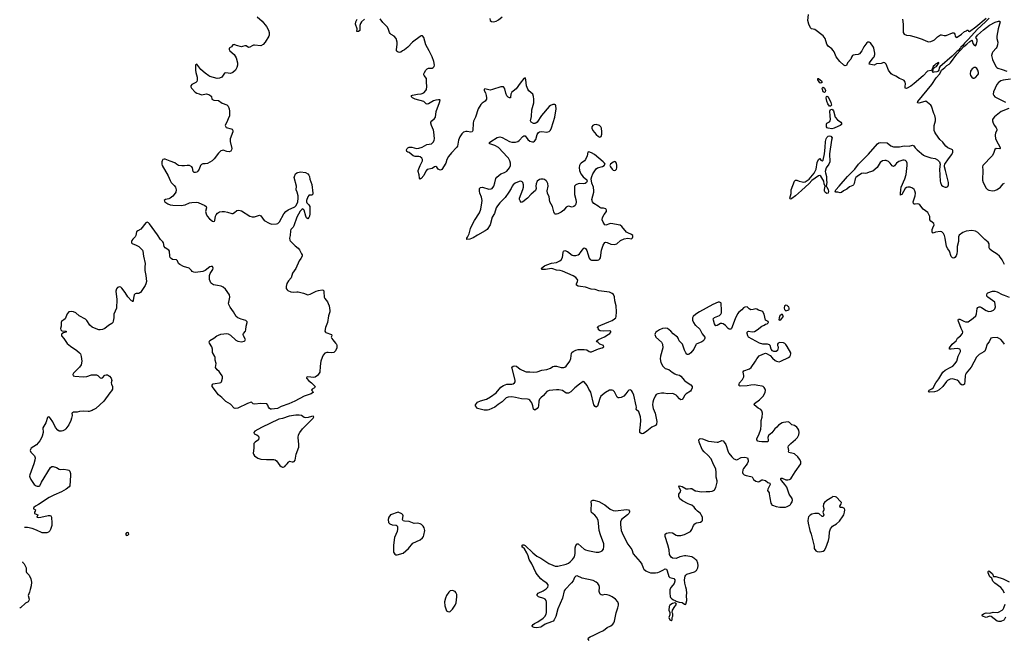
# Model space of a CAD drawing. Header units: inches. Extents: x 1682510 to 1839368, y 640758 to 791543.
# Tile 87 of 186: x 1688798 to 1705108, y 767767 to 778024. Entities that reach past the tile are written whole.
import ezdxf

# ---------------------------------------------------------------- set-up
doc = ezdxf.new("R2010")
doc.units = ezdxf.units.IN
doc.header["$MEASUREMENT"] = 0
for name, color, linetype in [('B6786', 7, 'Continuous'), ('B6787', 7, 'Continuous'), ('B6796', 7, 'Continuous'), ('B6797', 7, 'Continuous'), ('B7706', 7, 'Continuous'), ('B7707', 7, 'Continuous')]:
    doc.layers.add(name, color=color, linetype=linetype)

msp = doc.modelspace()

# ---------------------------------------------------------------- linework, layer by layer
at = {"layer": 'B6786', "color": 6, "elevation": 900}
for points in [[(1689108, 770000), (1689062, 769970), (1689034, 769950), (1689028, 769932), (1689022, 769930), (1689062, 769910), (1689057, 769890), (1689045, 769870), (1689042, 769850), (1689098, 769830), (1689084, 769790), (1689087, 769787), (1689110, 769782), (1689147, 769787), (1689270, 769815), (1689296, 769816), (1689315, 769810), (1689323, 769790), (1689332, 769690), (1689330, 769652), (1689310, 769583), (1689298, 769562), (1689277, 769543), (1689248, 769532), (1689170, 769530), (1689076, 769576), (1689003, 769603), (1688930, 769619), (1688878, 769617)], [(1688844, 769047), (1688846, 769046), (1688870, 769019), (1688905, 768950), (1688904, 768890), (1688911, 768871), (1688957, 768830), (1688985, 768770), (1688993, 768713), (1688989, 768651), (1688969, 768590), (1688963, 768550), (1688941, 768490), (1688953, 768430), (1688950, 768408), (1688936, 768390), (1688896, 768364), (1688811, 768289), (1688798, 768286)]]:
    msp.add_lwpolyline(points, dxfattribs=at)
at = {"layer": 'B6787', "color": 6, "elevation": 900}
for points in [[(1690000, 772935), (1689961, 772970), (1689910, 773044), (1689890, 773066), (1689781, 773121), (1689730, 773174), (1689690, 773190), (1689650, 773193), (1689610, 773187), (1689584, 773156), (1689550, 773070), (1689493, 773030), (1689485, 773015), (1689487, 772953), (1689474, 772910), (1689482, 772890), (1689495, 772875), (1689566, 772870), (1689568, 772850), (1689521, 772839), (1689495, 772825), (1689489, 772810), (1689493, 772790), (1689530, 772748), (1689585, 772665), (1689640, 772620), (1689744, 772550), (1689790, 772510), (1689803, 772490), (1689817, 772450), (1689825, 772370), (1689817, 772310), (1689790, 772270), (1689726, 772214), (1689688, 772172), (1689678, 772150), (1689684, 772130), (1689710, 772123), (1689850, 772114), (1689910, 772119), (1689990, 772143), (1690000, 772144)], [(1690000, 771556), (1689950, 771538), (1689930, 771536), (1689858, 771542), (1689790, 771539), (1689750, 771528), (1689690, 771526), (1689670, 771518), (1689664, 771510), (1689665, 771470), (1689658, 771430), (1689644, 771390), (1689610, 771316), (1689565, 771250), (1689547, 771233), (1689510, 771216), (1689490, 771211), (1689453, 771213), (1689430, 771227), (1689390, 771271), (1689348, 771368), (1689310, 771424), (1689290, 771446), (1689270, 771451), (1689260, 771440), (1689233, 771350), (1689182, 771270), (1689185, 771190), (1689171, 771130), (1689153, 771090), (1689130, 771053), (1689075, 770985), (1688990, 770932), (1688975, 770910), (1688973, 770890), (1688983, 770863), (1689042, 770802), (1689051, 770790), (1689056, 770770), (1689051, 770730), (1689033, 770670), (1688964, 770490), (1688961, 770470), (1688964, 770450), (1688982, 770410), (1689039, 770330), (1689070, 770310), (1689090, 770302), (1689118, 770302), (1689131, 770309), (1689139, 770321), (1689161, 770370), (1689307, 770613), (1689330, 770627), (1689353, 770627), (1689406, 770610), (1689450, 770582), (1689470, 770577), (1689530, 770581), (1689590, 770573), (1689610, 770566), (1689628, 770550), (1689639, 770510), (1689640, 770480), (1689627, 770310), (1689617, 770290), (1689566, 770250), (1689490, 770207), (1689366, 770154), (1689285, 770115), (1689108, 770000)]]:
    msp.add_lwpolyline(points, dxfattribs=at)
at = {"layer": 'B6796', "color": 6}
for points, elevation in [([(1695070, 769873), (1694941, 769830), (1694915, 769790), (1694904, 769750), (1694910, 769702), (1694930, 769676), (1694970, 769662), (1695035, 769655), (1695050, 769646), (1695059, 769630), (1695059, 769590), (1695050, 769550), (1695004, 769450), (1694988, 769328), (1694991, 769210), (1695010, 769179), (1695030, 769168), (1695050, 769165), (1695150, 769193), (1695237, 769270), (1695310, 769361), (1695430, 769416), (1695470, 769445), (1695488, 769470), (1695494, 769490), (1695508, 769570), (1695500, 769610), (1695482, 769642), (1695452, 769670), (1695430, 769681), (1695390, 769688), (1695330, 769682), (1695250, 769715), (1695170, 769721), (1695150, 769729), (1695139, 769750), (1695149, 769810), (1695145, 769825), (1695126, 769846)], 900), ([(1690590, 769534), (1690565, 769530), (1690552, 769510), (1690562, 769490), (1690570, 769487), (1690590, 769492), (1690608, 769510), (1690598, 769530)], 900), ([(1695970, 768576), (1695930, 768569), (1695908, 768550), (1695870, 768492), (1695850, 768450), (1695837, 768390), (1695842, 768322), (1695870, 768239), (1695890, 768226), (1695910, 768224), (1695930, 768228), (1695970, 768267), (1696011, 768330), (1696027, 768373), (1696040, 768470), (1696039, 768510), (1696024, 768544), (1696010, 768558)], 900), ([(1699649, 768369), (1699610, 768358), (1699568, 768330), (1699558, 768310), (1699551, 768251), (1699566, 768210), (1699566, 768170), (1699552, 768130), (1699565, 768090), (1699590, 768078), (1699608, 768090), (1699608, 768130), (1699615, 768150), (1699615, 768190), (1699608, 768210), (1699613, 768250), (1699649, 768311), (1699669, 768330), (1699678, 768350), (1699668, 768368)], 800)]:
    msp.add_lwpolyline(points, close=True, dxfattribs=dict(at, elevation=elevation))
at = {"layer": 'B6796', "color": 6, "elevation": 800}
for points in [[(1698234, 767750), (1698217, 767770), (1698220, 767790), (1698250, 767810), (1698310, 767833), (1698398, 767882), (1698470, 767915), (1698530, 767960), (1698589, 767991), (1698623, 768017), (1698641, 768039), (1698652, 768068), (1698677, 768203), (1698708, 768290), (1698717, 768330), (1698716, 768356), (1698705, 768390), (1698668, 768430), (1698613, 768470), (1698570, 768491), (1698530, 768503), (1698490, 768506), (1698450, 768500), (1698430, 768502), (1698413, 768513), (1698406, 768526), (1698398, 768558), (1698400, 768630), (1698396, 768656), (1698375, 768690), (1698350, 768712), (1698298, 768738), (1698118, 768778), (1698030, 768817), (1698010, 768814), (1697990, 768791), (1697964, 768736), (1697940, 768700), (1697833, 768590), (1697820, 768570), (1697788, 768450), (1697710, 768270), (1697678, 768142), (1697653, 768087), (1697636, 768070), (1697610, 768055), (1697501, 768019), (1697450, 767979), (1697430, 767969), (1697357, 767957), (1697322, 767962), (1697294, 767974), (1697289, 767990), (1697301, 768010), (1697327, 768030), (1697383, 768057), (1697470, 768118), (1697497, 768143), (1697519, 768181), (1697526, 768210), (1697526, 768310), (1697524, 768384), (1697518, 768410), (1697502, 768430), (1697482, 768442), (1697393, 768470), (1697369, 768490), (1697369, 768510), (1697387, 768530), (1697470, 768567), (1697518, 768602), (1697545, 768630), (1697554, 768650), (1697553, 768670), (1697530, 768699), (1697470, 768735), (1697430, 768766), (1697370, 768838), (1697350, 768871), (1697279, 769019), (1697236, 769090), (1697222, 769150), (1697199, 769199), (1697162, 769262), (1697128, 769290), (1697117, 769310), (1697130, 769330), (1697150, 769333), (1697170, 769322), (1697297, 769197), (1697363, 769143), (1697430, 769109), (1697564, 769024), (1697630, 768993), (1697670, 768979), (1697710, 768977), (1697850, 769010), (1697890, 769028), (1697918, 769050), (1697957, 769090), (1697987, 769130), (1698000, 769190), (1697997, 769283), (1698010, 769319), (1698030, 769345), (1698050, 769348), (1698150, 769259), (1698170, 769248), (1698210, 769237), (1698350, 769211), (1698390, 769210), (1698422, 769218), (1698449, 769230), (1698470, 769259), (1698477, 769303), (1698472, 769350), (1698419, 769499), (1698398, 769570), (1698387, 769690), (1698378, 769738), (1698351, 769791), (1698323, 769823), (1698270, 769868), (1698263, 769890), (1698262, 769930), (1698272, 769990), (1698271, 770000)], [(1698480, 770000), (1698490, 769994), (1698581, 769921), (1698630, 769901), (1698670, 769896), (1698850, 769915), (1698881, 769910), (1698902, 769890), (1698902, 769870), (1698888, 769850), (1698866, 769830), (1698765, 769750), (1698748, 769710), (1698748, 769670), (1698764, 769570), (1698792, 769490), (1698870, 769344), (1698936, 769256), (1698962, 769182), (1699077, 769050), (1699102, 769010), (1699126, 768950), (1699139, 768930), (1699170, 768899), (1699190, 768887), (1699250, 768869), (1699330, 768865), (1699370, 768873), (1699397, 768883), (1699451, 768909), (1699490, 768934), (1699510, 768927), (1699523, 768903), (1699549, 768809), (1699570, 768792), (1699634, 768774), (1699651, 768750), (1699653, 768730), (1699639, 768690), (1699587, 768630), (1699570, 768590), (1699568, 768530), (1699575, 768475), (1699580, 768460), (1699599, 768439), (1699630, 768421), (1699658, 768410), (1699670, 768398), (1699720, 768380), (1699770, 768378), (1699810, 768346), (1699830, 768345), (1699835, 768350), (1699849, 768411), (1699844, 768490), (1699849, 768530), (1699842, 768590), (1699830, 768630), (1699817, 768697), (1699813, 768750), (1699821, 768810), (1699831, 768829), (1699850, 768848), (1699976, 768884), (1699990, 768890), (1700000, 768899)], [(1700000, 769918), (1699970, 769955), (1699930, 769987), (1699898, 770000)], [(1700000, 769083), (1699981, 769101), (1699930, 769130), (1699898, 769138), (1699830, 769151), (1699810, 769149), (1699731, 769130), (1699670, 769104), (1699612, 769112), (1699590, 769129), (1699563, 769170), (1699554, 769246), (1699536, 769330), (1699491, 769470), (1699488, 769492), (1699493, 769510), (1699510, 769524), (1699570, 769536), (1699612, 769530), (1699670, 769491), (1699690, 769484), (1699750, 769486), (1699810, 769501), (1699910, 769554), (1699933, 769587), (1699957, 769650), (1699983, 769677), (1700000, 769688)]]:
    msp.add_lwpolyline(points, dxfattribs=at)
at = {"layer": 'B6797', "color": 6}
for points, elevation in [([(1692731, 778070), (1692817, 777997), (1692885, 777910), (1692918, 777850), (1692933, 777810), (1692932, 777770), (1692926, 777750), (1692866, 777650), (1692829, 777611), (1692790, 777592), (1692690, 777605), (1692670, 777603), (1692647, 777593), (1692610, 777568), (1692590, 777562), (1692550, 777590), (1692530, 777591), (1692490, 777578), (1692470, 777577), (1692390, 777596), (1692350, 777612), (1692330, 777609), (1692304, 777576), (1692270, 777550), (1692268, 777530), (1692280, 777510), (1692352, 777450), (1692386, 777390), (1692408, 777310), (1692407, 777270), (1692395, 777230), (1692371, 777189), (1692330, 777149), (1692290, 777132), (1692210, 777147), (1692190, 777137), (1692145, 777075), (1692110, 777054), (1692070, 777052), (1691950, 777084), (1691930, 777093), (1691870, 777137), (1691800, 777200), (1691730, 777290), (1691710, 777271), (1691711, 777189), (1691716, 777150), (1691737, 777070), (1691738, 777022), (1691730, 776999), (1691717, 776983), (1691649, 776950), (1691635, 776930), (1691632, 776910), (1691644, 776890), (1691706, 776826), (1691730, 776808), (1691770, 776798), (1691810, 776779), (1691890, 776794), (1691940, 776780), (1691970, 776760), (1691976, 776750), (1691982, 776710), (1691990, 776701), (1692013, 776693), (1692090, 776689), (1692150, 776641), (1692232, 776612), (1692254, 776590), (1692267, 776550), (1692274, 776510), (1692275, 776430), (1692250, 776381), (1692232, 776328), (1692207, 776290), (1692203, 776270), (1692210, 776250), (1692221, 776241), (1692299, 776219), (1692316, 776210), (1692328, 776190), (1692326, 776170), (1692284, 776050), (1692285, 776010), (1692310, 775894), (1692307, 775870), (1692293, 775847), (1692270, 775839), (1692230, 775842), (1692170, 775862), (1692150, 775860), (1692129, 775851), (1692090, 775817), (1692021, 775719), (1691989, 775690), (1691910, 775645), (1691870, 775638), (1691830, 775638), (1691810, 775629), (1691794, 775610), (1691772, 775550), (1691750, 775517), (1691730, 775500), (1691710, 775493), (1691690, 775493), (1691669, 775509), (1691658, 775570), (1691650, 775586), (1691610, 775611), (1691570, 775611), (1691530, 775603), (1691483, 775603), (1691430, 775611), (1691396, 775630), (1691370, 775654), (1691290, 775680), (1691210, 775713), (1691190, 775716), (1691170, 775710), (1691156, 775690), (1691152, 775670), (1691150, 775630), (1691157, 775610), (1691258, 775438), (1691290, 775362), (1691308, 775330), (1691358, 775278), (1691378, 775250), (1691389, 775210), (1691383, 775170), (1691374, 775150), (1691337, 775103), (1691290, 775069), (1691270, 775060), (1691213, 775047), (1691193, 775030), (1691202, 775010), (1691250, 774974), (1691290, 774959), (1691333, 774953), (1691472, 774948), (1691539, 774961), (1691611, 774990), (1691650, 774998), (1691730, 775001), (1691757, 774997), (1691866, 774950), (1691888, 774930), (1691893, 774910), (1691876, 774850), (1691886, 774810), (1691904, 774770), (1691940, 774730), (1691990, 774691), (1692010, 774682), (1692024, 774690), (1692030, 774699), (1692041, 774770), (1692050, 774792), (1692077, 774823), (1692110, 774844), (1692150, 774851), (1692192, 774848), (1692239, 774839), (1692310, 774815), (1692330, 774815), (1692356, 774830), (1692394, 774866), (1692429, 774871), (1692470, 774860), (1692610, 774774), (1692650, 774759), (1692690, 774760), (1692770, 774786), (1692790, 774777), (1692850, 774702), (1692930, 774655), (1692970, 774641), (1693050, 774643), (1693073, 774650), (1693104, 774676), (1693176, 774810), (1693206, 774850), (1693244, 774876), (1693353, 774927), (1693376, 774950), (1693404, 775010), (1693412, 775070), (1693412, 775110), (1693396, 775170), (1693376, 775210), (1693383, 775270), (1693344, 775410), (1693348, 775430), (1693366, 775470), (1693388, 775490), (1693403, 775497), (1693450, 775506), (1693530, 775497), (1693572, 775472), (1693590, 775450), (1693598, 775430), (1693606, 775386), (1693635, 775295), (1693654, 775150), (1693650, 775127), (1693630, 775117), (1693610, 775120), (1693590, 775118), (1693586, 775114), (1693571, 775090), (1693550, 775030), (1693549, 775010), (1693555, 774995), (1693590, 774959), (1693605, 774930), (1693603, 774810), (1693597, 774770), (1693590, 774751), (1693570, 774727), (1693550, 774746), (1693539, 774770), (1693510, 774871), (1693490, 774891), (1693470, 774881), (1693446, 774854), (1693390, 774756), (1693340, 774610), (1693327, 774590), (1693290, 774550), (1693282, 774530), (1693280, 774450), (1693270, 774410), (1693273, 774373), (1693281, 774361), (1693361, 774281), (1693410, 774240), (1693432, 774212), (1693467, 774150), (1693475, 774130), (1693475, 774110), (1693456, 774070), (1693429, 774031), (1693375, 773905), (1693316, 773830), (1693293, 773750), (1693250, 773699), (1693223, 773657), (1693211, 773610), (1693213, 773573), (1693226, 773550), (1693239, 773539), (1693290, 773519), (1693330, 773515), (1693390, 773521), (1693410, 773519), (1693499, 773499), (1693570, 773472), (1693610, 773481), (1693710, 773528), (1693750, 773541), (1693810, 773552), (1693830, 773544), (1693838, 773518), (1693841, 773430), (1693850, 773410), (1693895, 773355), (1693910, 773327), (1693923, 773290), (1693937, 773210), (1693936, 773190), (1693916, 773124), (1693898, 773010), (1693861, 772930), (1693850, 772870), (1693861, 772850), (1693870, 772844), (1693961, 772810), (1693966, 772790), (1693959, 772770), (1693968, 772748), (1693984, 772724), (1694032, 772672), (1694045, 772650), (1694053, 772630), (1694049, 772590), (1694030, 772545), (1694003, 772517), (1693970, 772507), (1693910, 772516), (1693885, 772515), (1693850, 772501), (1693827, 772473), (1693807, 772433), (1693787, 772373), (1693775, 772290), (1693770, 772190), (1693750, 772154), (1693730, 772133), (1693694, 772106), (1693670, 772099), (1693569, 772111), (1693556, 772104), (1693550, 772094), (1693549, 772090), (1693585, 772045), (1693630, 772013), (1693695, 771950), (1693683, 771930), (1693644, 771910), (1693633, 771890), (1693653, 771870), (1693657, 771850), (1693650, 771845), (1693624, 771830), (1693510, 771790), (1693353, 771707), (1693255, 771665), (1693130, 771620), (1693070, 771588), (1692970, 771576), (1692950, 771579), (1692931, 771591), (1692919, 771610), (1692910, 771642), (1692890, 771666), (1692790, 771669), (1692690, 771659), (1692665, 771665), (1692646, 771686), (1692631, 771691), (1692573, 771670), (1692410, 771591), (1692370, 771585), (1692352, 771592), (1692290, 771661), (1692210, 771702), (1692148, 771768), (1692090, 771816), (1691987, 771950), (1691986, 771974), (1691995, 771990), (1692005, 771995), (1692036, 772004), (1692110, 772010), (1692130, 772016), (1692141, 772030), (1692156, 772090), (1692157, 772110), (1692151, 772130), (1692127, 772167), (1692100, 772200), (1692068, 772228), (1692044, 772264), (1692052, 772330), (1692038, 772390), (1692035, 772435), (1692030, 772451), (1691994, 772514), (1691991, 772570), (1691983, 772610), (1691942, 772670), (1691937, 772690), (1691950, 772714), (1692013, 772750), (1692065, 772790), (1692090, 772803), (1692130, 772816), (1692230, 772828), (1692250, 772825), (1692290, 772803), (1692379, 772719), (1692410, 772700), (1692470, 772689), (1692519, 772701), (1692530, 772710), (1692538, 772730), (1692505, 772790), (1692500, 772810), (1692504, 772830), (1692538, 772870), (1692545, 772890), (1692549, 772950), (1692567, 773010), (1692564, 773024), (1692555, 773035), (1692542, 773042), (1692465, 773065), (1692411, 773090), (1692383, 773110), (1692342, 773190), (1692284, 773264), (1692261, 773310), (1692257, 773330), (1692260, 773350), (1692278, 773430), (1692276, 773470), (1692205, 773565), (1692170, 773597), (1692133, 773613), (1692074, 773626), (1692010, 773634), (1691977, 773657), (1691967, 773670), (1691944, 773724), (1691943, 773790), (1691955, 773825), (1691997, 773890), (1692003, 773910), (1691990, 773936), (1691970, 773941), (1691950, 773934), (1691868, 773872), (1691830, 773853), (1691710, 773840), (1691684, 773844), (1691657, 773857), (1691642, 773870), (1691630, 773890), (1691604, 773910), (1691510, 773938), (1691449, 773969), (1691430, 773990), (1691410, 774033), (1691393, 774050), (1691330, 774057), (1691307, 774070), (1691292, 774090), (1691284, 774110), (1691280, 774190), (1691270, 774207), (1691210, 774248), (1691191, 774270), (1691179, 774330), (1691169, 774349), (1691130, 774387), (1691082, 774462), (1690950, 774644), (1690930, 774664), (1690910, 774671), (1690890, 774662), (1690803, 774557), (1690757, 774530), (1690734, 774510), (1690724, 774450), (1690713, 774430), (1690672, 774390), (1690658, 774370), (1690651, 774350), (1690652, 774330), (1690660, 774320), (1690730, 774294), (1690770, 774268), (1690810, 774233), (1690830, 774210), (1690839, 774190), (1690847, 774110), (1690876, 773990), (1690870, 773930), (1690873, 773870), (1690888, 773790), (1690897, 773690), (1690890, 773650), (1690877, 773623), (1690799, 773510), (1690790, 773501), (1690770, 773493), (1690730, 773492), (1690713, 773487), (1690696, 773470), (1690670, 773354), (1690666, 773366), (1690650, 773371), (1690590, 773436), (1690547, 773507), (1690490, 773582), (1690474, 773594), (1690450, 773601), (1690418, 773590), (1690404, 773570), (1690391, 773530), (1690407, 773390), (1690402, 773250), (1690356, 773150), (1690358, 773090), (1690349, 773031), (1690340, 773010), (1690326, 772994), (1690270, 772963), (1690207, 772913), (1690170, 772895), (1690132, 772888), (1690110, 772890), (1690010, 772926), (1690000, 772935)], 900), ([(1694510, 778030), (1694462, 777990), (1694441, 777959), (1694433, 777930), (1694434, 777870), (1694430, 777847), (1694410, 777831), (1694384, 777830), (1694388, 777870), (1694362, 777950), (1694366, 777990), (1694387, 778030)], 800), ([(1700000, 772640), (1699963, 772570), (1699913, 772507), (1699890, 772486), (1699870, 772481), (1699863, 772483), (1699849, 772489), (1699830, 772510), (1699810, 772552), (1699779, 772650), (1699720, 772710), (1699707, 772750), (1699694, 772770), (1699623, 772823), (1699582, 772870), (1699531, 772910), (1699490, 772917), (1699447, 772910), (1699397, 772890), (1699361, 772870), (1699337, 772850), (1699324, 772830), (1699321, 772810), (1699338, 772770), (1699430, 772684), (1699447, 772650), (1699451, 772590), (1699412, 772452), (1699406, 772410), (1699419, 772350), (1699450, 772290), (1699490, 772249), (1699550, 772234), (1699607, 772190), (1699650, 772163), (1699670, 772153), (1699730, 772137), (1699750, 772124), (1699810, 772053), (1699838, 772030), (1699918, 771978), (1699935, 771950), (1699935, 771930), (1699921, 771890), (1699910, 771877), (1699837, 771830), (1699818, 771810), (1699790, 771761), (1699770, 771738), (1699750, 771733), (1699730, 771746), (1699691, 771791), (1699670, 771808), (1699630, 771829), (1699610, 771834), (1699530, 771833), (1699470, 771842), (1699430, 771841), (1699370, 771831), (1699343, 771817), (1699323, 771790), (1699297, 771730), (1699286, 771690), (1699283, 771650), (1699294, 771590), (1699326, 771510), (1699350, 771370), (1699349, 771330), (1699332, 771308), (1699270, 771279), (1699189, 771210), (1699130, 771174), (1699110, 771170), (1699090, 771173), (1699071, 771191), (1699070, 771230), (1699083, 771310), (1699088, 771392), (1699084, 771450), (1699053, 771533), (1699009, 771569), (1699013, 771610), (1699011, 771630), (1698972, 771810), (1698950, 771860), (1698930, 771885), (1698910, 771895), (1698890, 771894), (1698870, 771876), (1698839, 771830), (1698806, 771794), (1698763, 771770), (1698730, 771762), (1698710, 771764), (1698695, 771775), (1698670, 771832), (1698650, 771863), (1698630, 771883), (1698610, 771892), (1698570, 771889), (1698502, 771850), (1698427, 771793), (1698406, 771754), (1698370, 771626), (1698350, 771612), (1698330, 771620), (1698307, 771650), (1698258, 771858), (1698226, 771910), (1698198, 771970), (1698150, 772029), (1698130, 772034), (1698070, 771993), (1697994, 771930), (1697930, 771865), (1697890, 771842), (1697870, 771840), (1697850, 771844), (1697790, 771884), (1697730, 771898), (1697690, 771898), (1697570, 771887), (1697530, 771870), (1697476, 771804), (1697430, 771765), (1697410, 771741), (1697399, 771710), (1697391, 771630), (1697384, 771610), (1697370, 771586), (1697350, 771569), (1697330, 771562), (1697310, 771577), (1697299, 771630), (1697279, 771679), (1697250, 771724), (1697234, 771734), (1697210, 771741), (1697110, 771746), (1697010, 771771), (1696950, 771779), (1696890, 771776), (1696856, 771764), (1696790, 771698), (1696724, 771656), (1696670, 771608), (1696570, 771564), (1696550, 771560), (1696490, 771560), (1696382, 771590), (1696349, 771630), (1696349, 771650), (1696379, 771690), (1696430, 771716), (1696530, 771744), (1696599, 771781), (1696691, 771849), (1696770, 771940), (1696810, 771967), (1696870, 771989), (1696950, 771990), (1696970, 771995), (1696993, 772010), (1697005, 772030), (1697005, 772055), (1696948, 772270), (1696970, 772290), (1696995, 772295), (1697025, 772290), (1697090, 772239), (1697170, 772198), (1697190, 772194), (1697250, 772196), (1697310, 772190), (1697370, 772193), (1697450, 772222), (1697530, 772231), (1697590, 772253), (1697630, 772284), (1697650, 772291), (1697690, 772287), (1697770, 772265), (1697810, 772265), (1697830, 772271), (1697850, 772290), (1697910, 772370), (1697925, 772415), (1697936, 772504), (1697944, 772516), (1697967, 772533), (1698010, 772553), (1698050, 772563), (1698150, 772564), (1698190, 772558), (1698230, 772531), (1698250, 772524), (1698270, 772526), (1698385, 772575), (1698449, 772590), (1698472, 772610), (1698469, 772630), (1698409, 772650), (1698379, 772679), (1698362, 772690), (1698353, 772710), (1698387, 772730), (1698485, 772775), (1698547, 772810), (1698573, 772830), (1698590, 772850), (1698588, 772868), (1698570, 772875), (1698471, 772869), (1698415, 772875), (1698385, 772890), (1698384, 772910), (1698364, 772930), (1698388, 772950), (1698425, 772970), (1698559, 773021), (1698613, 773047), (1698650, 773070), (1698672, 773090), (1698681, 773110), (1698683, 773190), (1698676, 773290), (1698659, 773370), (1698650, 773434), (1698635, 773475), (1698614, 773494), (1698570, 773513), (1698390, 773536), (1698330, 773557), (1698263, 773563), (1698170, 773594), (1698090, 773605), (1698050, 773615), (1698023, 773630), (1698024, 773650), (1698040, 773690), (1698041, 773710), (1698032, 773730), (1698010, 773755), (1697966, 773786), (1697790, 773860), (1697750, 773872), (1697690, 773878), (1697630, 773901), (1697610, 773905), (1697508, 773888), (1697450, 773890), (1697442, 773910), (1697492, 773948), (1697530, 773966), (1697610, 773994), (1697690, 774004), (1697747, 774033), (1697769, 774051), (1697791, 774090), (1697799, 774170), (1697807, 774193), (1697830, 774202), (1697870, 774184), (1697950, 774128), (1697970, 774121), (1698010, 774118), (1698050, 774130), (1698070, 774147), (1698090, 774170), (1698130, 774233), (1698150, 774246), (1698170, 774235), (1698190, 774204), (1698212, 774150), (1698230, 774076), (1698250, 774055), (1698270, 774045), (1698290, 774042), (1698370, 774042), (1698390, 774047), (1698410, 774064), (1698418, 774082), (1698436, 774210), (1698464, 774290), (1698490, 774333), (1698510, 774341), (1698530, 774337), (1698590, 774310), (1698645, 774305), (1698670, 774307), (1698690, 774315), (1698753, 774367), (1698810, 774397), (1698870, 774407), (1698930, 774399), (1698950, 774414), (1698955, 774430), (1698953, 774450), (1698930, 774470), (1698870, 774495), (1698849, 774509), (1698770, 774602), (1698743, 774623), (1698590, 774650), (1698570, 774647), (1698510, 774620), (1698490, 774627), (1698464, 774670), (1698447, 774710), (1698451, 774749), (1698479, 774801), (1698516, 774850), (1698521, 774870), (1698510, 774892), (1698470, 774905), (1698430, 774905), (1698410, 774913), (1698379, 774939), (1698310, 774981), (1698288, 775008), (1698278, 775050), (1698310, 775170), (1698311, 775191), (1698302, 775250), (1698276, 775316), (1698265, 775390), (1698273, 775430), (1698292, 775470), (1698346, 775554), (1698370, 775571), (1698450, 775594), (1698479, 775610), (1698496, 775630), (1698486, 775650), (1698466, 775670), (1698318, 775790), (1698270, 775820), (1698224, 775836), (1698209, 775831), (1698200, 775770), (1698173, 775710), (1698152, 775688), (1698099, 775650), (1698081, 775630), (1698069, 775610), (1698064, 775576), (1698069, 775530), (1698093, 775473), (1698130, 775424), (1698192, 775372), (1698197, 775350), (1698188, 775330), (1698165, 775315), (1698130, 775308), (1698072, 775312), (1698050, 775309), (1698009, 775291), (1697990, 775270), (1697986, 775250), (1697986, 775130), (1698011, 775050), (1698015, 775010), (1698010, 774970), (1698000, 774950), (1697977, 774930), (1697950, 774921), (1697890, 774935), (1697870, 774933), (1697850, 774920), (1697809, 774870), (1697770, 774840), (1697710, 774809), (1697690, 774804), (1697667, 774807), (1697657, 774817), (1697644, 774844), (1697623, 774930), (1697579, 775010), (1697569, 775089), (1697541, 775150), (1697538, 775190), (1697551, 775270), (1697545, 775310), (1697530, 775344), (1697518, 775358), (1697490, 775379), (1697470, 775385), (1697430, 775384), (1697410, 775378), (1697372, 775350), (1697351, 775309), (1697348, 775270), (1697352, 775228), (1697344, 775196), (1697270, 775134), (1697210, 775068), (1697130, 775008), (1697110, 774999), (1697086, 775026), (1697076, 775050), (1697075, 775070), (1697131, 775211), (1697141, 775250), (1697142, 775290), (1697131, 775330), (1697120, 775340), (1697110, 775346), (1697090, 775349), (1697070, 775346), (1697003, 775317), (1696970, 775293), (1696954, 775270), (1696938, 775230), (1696901, 775170), (1696838, 775082), (1696750, 774990), (1696715, 774945), (1696693, 774907), (1696665, 774815), (1696626, 774754), (1696590, 774629), (1696539, 774550), (1696510, 774527), (1696381, 774459), (1696310, 774412), (1696252, 774392), (1696207, 774387), (1696198, 774390), (1696204, 774396), (1696204, 774410), (1696217, 774423), (1696243, 774477), (1696268, 774568), (1696291, 774630), (1696330, 774700), (1696412, 774828), (1696439, 774890), (1696456, 774990), (1696457, 775030), (1696448, 775088), (1696420, 775150), (1696413, 775187), (1696413, 775230), (1696432, 775248), (1696466, 775254), (1696570, 775221), (1696610, 775222), (1696624, 775230), (1696650, 775267), (1696670, 775324), (1696686, 775394), (1696701, 775419), (1696766, 775470), (1696830, 775492), (1696865, 775515), (1696912, 775570), (1696928, 775610), (1696928, 775650), (1696917, 775690), (1696895, 775730), (1696878, 775750), (1696730, 775908), (1696670, 775939), (1696587, 775967), (1696583, 775970), (1696583, 775990), (1696604, 776010), (1696710, 776072), (1696750, 776084), (1696790, 776075), (1696910, 776005), (1696950, 775996), (1697010, 775997), (1697050, 776010), (1697070, 776026), (1697130, 776092), (1697150, 776104), (1697170, 776101), (1697218, 776038), (1697250, 776014), (1697290, 776002), (1697310, 776004), (1697327, 776013), (1697350, 776042), (1697370, 776124), (1697390, 776155), (1697410, 776167), (1697448, 776172), (1697530, 776160), (1697567, 776173), (1697590, 776194), (1697610, 776236), (1697665, 776410), (1697684, 776550), (1697680, 776600), (1697673, 776613), (1697660, 776620), (1697630, 776621), (1697590, 776603), (1697570, 776587), (1697443, 776437), (1697370, 776328), (1697349, 776311), (1697330, 776306), (1697310, 776307), (1697269, 776329), (1697259, 776350), (1697277, 776423), (1697283, 776530), (1697314, 776650), (1697317, 776710), (1697312, 776750), (1697296, 776790), (1697230, 776849), (1697214, 776874), (1697194, 776930), (1697184, 777030), (1697170, 777063), (1697150, 777049), (1697090, 776976), (1697023, 776877), (1696970, 776843), (1696950, 776826), (1696934, 776790), (1696930, 776744), (1696927, 776733), (1696919, 776730), (1696910, 776728), (1696890, 776740), (1696870, 776763), (1696850, 776810), (1696837, 776877), (1696830, 776893), (1696810, 776910), (1696770, 776911), (1696630, 776867), (1696590, 776860), (1696503, 776877), (1696491, 776869), (1696491, 776850), (1696512, 776812), (1696527, 776767), (1696532, 776732), (1696529, 776710), (1696510, 776677), (1696459, 776641), (1696439, 776621), (1696390, 776550), (1696348, 776412), (1696314, 776346), (1696308, 776310), (1696303, 776190), (1696295, 776170), (1696270, 776161), (1696210, 776175), (1696186, 776174), (1696150, 776160), (1696124, 776136), (1696090, 776083), (1696067, 776030), (1696048, 775930), (1696033, 775907), (1695950, 775821), (1695902, 775758), (1695876, 775710), (1695857, 775650), (1695790, 775545), (1695770, 775535), (1695750, 775536), (1695732, 775550), (1695710, 775583), (1695690, 775593), (1695670, 775587), (1695630, 775563), (1695550, 775546), (1695523, 775517), (1695494, 775446), (1695450, 775397), (1695430, 775384), (1695423, 775403), (1695418, 775458), (1695400, 775510), (1695401, 775530), (1695430, 775610), (1695470, 775690), (1695471, 775710), (1695461, 775730), (1695430, 775753), (1695410, 775758), (1695350, 775757), (1695315, 775770), (1695250, 775828), (1695229, 775830), (1695210, 775840), (1695206, 775870), (1695216, 775890), (1695230, 775901), (1695248, 775912), (1695265, 775915), (1695293, 775913), (1695370, 775891), (1695410, 775895), (1695464, 775916), (1695542, 775958), (1695618, 775970), (1695650, 776000), (1695663, 776030), (1695667, 776050), (1695658, 776170), (1695653, 776193), (1695619, 776270), (1695610, 776310), (1695611, 776329), (1695623, 776350), (1695670, 776387), (1695685, 776410), (1695697, 776503), (1695751, 776651), (1695761, 776690), (1695757, 776697), (1695738, 776698), (1695690, 776692), (1695650, 776682), (1695570, 776633), (1695550, 776626), (1695530, 776632), (1695491, 776671), (1695350, 776709), (1695307, 776730), (1695281, 776750), (1695293, 776767), (1695307, 776773), (1695390, 776790), (1695450, 776795), (1695490, 776816), (1695527, 776850), (1695536, 776870), (1695544, 776916), (1695537, 776990), (1695538, 777050), (1695500, 777100), (1695495, 777110), (1695494, 777130), (1695501, 777150), (1695528, 777190), (1695550, 777211), (1695570, 777219), (1695630, 777223), (1695648, 777232), (1695663, 777250), (1695667, 777270), (1695657, 777330), (1695630, 777408), (1695583, 777510), (1695528, 777608), (1695490, 777731), (1695470, 777759), (1695450, 777759), (1695430, 777746), (1695307, 777650), (1695230, 777569), (1695170, 777526), (1695138, 777510), (1695110, 777486), (1695090, 777479), (1695070, 777485), (1695050, 777498), (1695042, 777510), (1695039, 777530), (1695051, 777611), (1695052, 777650), (1695033, 777713), (1695001, 777750), (1694950, 777780), (1694934, 777794), (1694924, 777810), (1694910, 777862), (1694890, 777898), (1694816, 777976), (1694770, 778039)], 800), ([(1696584, 778044), (1696592, 778012), (1696615, 777995), (1696650, 777988), (1696690, 777998), (1696730, 778019), (1696790, 778071)], 800), ([(1700000, 773151), (1699998, 773150), (1699954, 773110), (1699944, 773090), (1699942, 773062), (1699942, 773050), (1699958, 773010), (1699988, 772970), (1700000, 772959)], 800), ([(1690000, 772144), (1690053, 772147), (1690070, 772146), (1690090, 772136), (1690130, 772098), (1690150, 772092), (1690170, 772096), (1690210, 772138), (1690230, 772146), (1690250, 772145), (1690285, 772125), (1690316, 772090), (1690324, 772050), (1690315, 772010), (1690318, 771990), (1690334, 771950), (1690333, 771907), (1690320, 771880), (1690290, 771848), (1690192, 771710), (1690058, 771590), (1690017, 771563), (1690000, 771556)], 900), ([(1699898, 770000), (1699870, 770012), (1699779, 770059), (1699733, 770093), (1699718, 770130), (1699716, 770170), (1699747, 770210), (1699751, 770230), (1699726, 770270), (1699718, 770290), (1699729, 770310), (1699770, 770296), (1699840, 770260), (1699870, 770256), (1699910, 770264), (1699930, 770261), (1699986, 770226), (1700000, 770224)], 800), ([(1698271, 770000), (1698264, 770050), (1698270, 770062), (1698290, 770070), (1698310, 770072), (1698390, 770050), (1698480, 770000)], 800)]:
    msp.add_lwpolyline(points, dxfattribs=dict(at, elevation=elevation))
for points, elevation in [([(1698350, 776287), (1698316, 776284), (1698290, 776272), (1698277, 776250), (1698274, 776230), (1698290, 776190), (1698350, 776122), (1698385, 776090), (1698410, 776081), (1698430, 776089), (1698443, 776130), (1698443, 776170), (1698435, 776230), (1698425, 776250), (1698401, 776270)], 800), ([(1698650, 775675), (1698630, 775665), (1698587, 775630), (1698576, 775610), (1698583, 775590), (1698610, 775551), (1698630, 775531), (1698650, 775528), (1698670, 775535), (1698685, 775550), (1698692, 775570), (1698691, 775610), (1698682, 775650), (1698670, 775669)], 800), ([(1693430, 771476), (1693370, 771475), (1693261, 771459), (1693150, 771424), (1693090, 771412), (1692806, 771274), (1692694, 771210), (1692674, 771190), (1692683, 771170), (1692728, 771150), (1692753, 771130), (1692758, 771110), (1692753, 771070), (1692696, 771030), (1692676, 771010), (1692676, 770930), (1692667, 770850), (1692672, 770830), (1692690, 770804), (1692744, 770764), (1692790, 770750), (1692884, 770744), (1693010, 770744), (1693030, 770736), (1693050, 770719), (1693110, 770644), (1693130, 770625), (1693150, 770617), (1693164, 770616), (1693190, 770627), (1693204, 770650), (1693230, 770671), (1693250, 770699), (1693270, 770715), (1693310, 770704), (1693330, 770704), (1693347, 770713), (1693361, 770730), (1693377, 770830), (1693420, 770950), (1693423, 770990), (1693413, 771110), (1693417, 771150), (1693439, 771190), (1693483, 771250), (1693603, 771370), (1693657, 771430), (1693669, 771450), (1693659, 771459), (1693630, 771458), (1693579, 771441), (1693530, 771432), (1693510, 771439), (1693466, 771470)], 900)]:
    msp.add_lwpolyline(points, close=True, dxfattribs=dict(at, elevation=elevation))
at = {"layer": 'B7706', "color": 6}
for points, elevation in [([(1700000, 769688), (1700010, 769694), (1700076, 769704), (1700099, 769721), (1700106, 769734), (1700110, 769750), (1700106, 769790), (1700089, 769830), (1700073, 769850), (1700026, 769886), (1700000, 769918)], 800), ([(1701253, 770000), (1701266, 769986), (1701327, 769967), (1701390, 769956), (1701450, 769953), (1701483, 769957), (1701514, 769966), (1701553, 769987), (1701566, 770000)], 800), ([(1702113, 770000), (1702109, 769970), (1702121, 769930), (1702121, 769910), (1702101, 769870), (1702116, 769830), (1702110, 769802), (1702090, 769799), (1702042, 769842), (1702028, 769848), (1702010, 769852), (1701970, 769850), (1701921, 769839), (1701890, 769824), (1701867, 769793), (1701858, 769770), (1701855, 769730), (1701860, 769690), (1701887, 769570), (1701908, 769510), (1701956, 769310), (1701957, 769270), (1701986, 769230), (1702010, 769219), (1702050, 769213), (1702110, 769224), (1702130, 769243), (1702150, 769279), (1702198, 769402), (1702207, 769453), (1702212, 769548), (1702230, 769598), (1702262, 769638), (1702330, 769679), (1702380, 769720), (1702439, 769810), (1702449, 769830), (1702459, 769870), (1702464, 769910), (1702461, 769930), (1702430, 769947), (1702388, 769950), (1702384, 769970), (1702401, 770000)], 800), ([(1700000, 768899), (1700010, 768908), (1700034, 768950), (1700039, 768990), (1700033, 769030), (1700014, 769070), (1700000, 769083)], 800), ([(1705114, 768530), (1705079, 768590), (1705050, 768624), (1704950, 768695), (1704918, 768730), (1704899, 768779), (1704870, 768799), (1704864, 768810), (1704842, 768870), (1704839, 768890), (1704850, 768898), (1704870, 768890), (1704910, 768850), (1704928, 768808), (1704970, 768804), (1705090, 768769), (1705190, 768717)], 700), ([(1705130, 768134), (1705108, 768092), (1705098, 768082), (1705050, 768061), (1705010, 768061), (1704992, 768070), (1704890, 768143), (1704870, 768149), (1704850, 768147), (1704808, 768130), (1704749, 768150), (1704743, 768163), (1704741, 768170), (1704763, 768190), (1704810, 768206), (1704870, 768201), (1704926, 768214), (1704990, 768210), (1705010, 768214), (1705070, 768247), (1705090, 768267), (1705103, 768290), (1705123, 768350)], 700)]:
    msp.add_lwpolyline(points, dxfattribs=dict(at, elevation=elevation))
at = {"layer": 'B7707', "color": 6}
for points, elevation in [([(1704858, 778050), (1704799, 777990), (1704659, 777861), (1704517, 777703), (1704450, 777635), (1704423, 777597), (1704390, 777569), (1704384, 777556), (1704346, 777514), (1704330, 777504), (1704242, 777418), (1704039, 777241), (1704031, 777229), (1704025, 777190), (1704014, 777170), (1703990, 777161), (1703943, 777157), (1703929, 777149), (1703921, 777161), (1703922, 777178), (1703930, 777191), (1703938, 777222), (1703960, 777240), (1703984, 777250), (1703996, 777264), (1704015, 777290), (1704018, 777302), (1704028, 777310), (1704017, 777317), (1703970, 777287), (1703964, 777276), (1703929, 777250), (1703906, 777190), (1703897, 777183), (1703837, 777170), (1703765, 777095), (1703614, 776966), (1703558, 776922), (1703490, 776884), (1703468, 776890), (1703465, 776910), (1703469, 776970), (1703465, 776990), (1703450, 777016), (1703430, 777030), (1703370, 777050), (1703310, 777089), (1703250, 777115), (1703233, 777130), (1703191, 777190), (1703150, 777289), (1703130, 777312), (1703110, 777317), (1703070, 777299), (1702990, 777294), (1702950, 777272), (1702870, 777290), (1702875, 777310), (1702938, 777390), (1702950, 777410), (1702963, 777450), (1702963, 777470), (1702947, 777550), (1702939, 777570), (1702890, 777643), (1702870, 777652), (1702850, 777654), (1702830, 777643), (1702783, 777577), (1702750, 777510), (1702710, 777460), (1702690, 777447), (1702637, 777443), (1702603, 777437), (1702591, 777429), (1702575, 777405), (1702564, 777370), (1702509, 777311), (1702492, 777268), (1702470, 777260), (1702450, 777270), (1702384, 777330), (1702325, 777410), (1702292, 777490), (1702275, 777515), (1702250, 777542), (1702190, 777587), (1702170, 777620), (1702139, 777710), (1702110, 777757), (1701970, 777863), (1701914, 777874), (1701896, 777890), (1701870, 777949), (1701855, 778010), (1701866, 778110)], 700), ([(1705110, 773970), (1705071, 774051), (1705026, 774110), (1704990, 774142), (1704899, 774199), (1704868, 774228), (1704857, 774250), (1704855, 774315), (1704842, 774342), (1704788, 774388), (1704670, 774502), (1704630, 774526), (1704570, 774532), (1704476, 774524), (1704420, 774500), (1704362, 774458), (1704348, 774430), (1704348, 774352), (1704326, 774270), (1704329, 774190), (1704323, 774150), (1704310, 774117), (1704290, 774089), (1704270, 774076), (1704250, 774081), (1704230, 774105), (1704198, 774190), (1704170, 774233), (1704153, 774270), (1704130, 774407), (1704118, 774450), (1704102, 774482), (1704071, 774510), (1704050, 774519), (1703970, 774509), (1703930, 774491), (1703918, 774498), (1703911, 774511), (1703914, 774550), (1703922, 774578), (1703947, 774630), (1703939, 774650), (1703892, 774690), (1703876, 774710), (1703877, 774750), (1703873, 774767), (1703843, 774830), (1703766, 774886), (1703710, 774958), (1703692, 774972), (1703670, 774976), (1703629, 774969), (1703612, 774972), (1703602, 774982), (1703599, 775010), (1703629, 775110), (1703635, 775150), (1703627, 775190), (1703613, 775213), (1703590, 775235), (1703551, 775251), (1703512, 775252), (1703490, 775244), (1703468, 775230), (1703410, 775131), (1703394, 775126), (1703390, 775119), (1703387, 775147), (1703393, 775210), (1703402, 775250), (1703462, 775390), (1703482, 775462), (1703498, 775610), (1703498, 775650), (1703490, 775674), (1703470, 775693), (1703450, 775699), (1703430, 775698), (1703363, 775677), (1703322, 775650), (1703290, 775607), (1703270, 775596), (1703250, 775604), (1703220, 775650), (1703190, 775675), (1703150, 775692), (1703130, 775695), (1703090, 775688), (1703050, 775661), (1703001, 775579), (1702930, 775515), (1702870, 775500), (1702830, 775482), (1702810, 775478), (1702770, 775483), (1702741, 775479), (1702670, 775430), (1702650, 775412), (1702638, 775390), (1702621, 775310), (1702609, 775290), (1702598, 775282), (1702543, 775257), (1702499, 775221), (1702447, 775193), (1702410, 775163), (1702390, 775157), (1702350, 775170), (1702316, 775170), (1702306, 775186), (1702320, 775210), (1702370, 775270), (1702510, 775427), (1702630, 775550), (1702695, 775630), (1702861, 775799), (1703010, 775969), (1703030, 775986), (1703050, 775992), (1703170, 775985), (1703230, 775935), (1703270, 775920), (1703290, 775918), (1703370, 775922), (1703450, 775937), (1703530, 775928), (1703590, 775947), (1703610, 775935), (1703630, 775903), (1703663, 775870), (1703770, 775784), (1703792, 775772), (1703890, 775737), (1703964, 775724), (1704004, 775704), (1704032, 775672), (1704044, 775630), (1704036, 775550), (1704043, 775350), (1704049, 775329), (1704070, 775287), (1704090, 775267), (1704110, 775255), (1704130, 775250), (1704150, 775252), (1704170, 775264), (1704183, 775290), (1704185, 775330), (1704135, 775530), (1704115, 775590), (1704116, 775610), (1704123, 775630), (1704182, 775718), (1704241, 775790), (1704258, 775830), (1704258, 775858), (1704249, 775870), (1704237, 775877), (1704170, 775904), (1704137, 775930), (1704116, 775956), (1704090, 775999), (1704041, 776041), (1703974, 776134), (1703960, 776160), (1703948, 776190), (1703944, 776230), (1703948, 776270), (1703971, 776351), (1703971, 776391), (1703958, 776438), (1703942, 776470), (1703901, 776590), (1703889, 776610), (1703810, 776673), (1703790, 776672), (1703690, 776644), (1703670, 776650), (1703675, 776670), (1703910, 776949), (1703981, 777059), (1704038, 777130), (1704070, 777190), (1704122, 777230), (1704155, 777265), (1704195, 777290), (1704216, 777310), (1704324, 777456), (1704439, 777581), (1704490, 777619), (1704537, 777663), (1704570, 777683), (1704578, 777678), (1704587, 777630), (1704610, 777601), (1704630, 777594), (1704650, 777621), (1704660, 777670), (1704657, 777697), (1704636, 777730), (1704664, 777770), (1704762, 777858), (1704865, 777935), (1704957, 777983), (1705010, 778001), (1705030, 778002), (1705037, 777990), (1705005, 777875), (1704985, 777750), (1704986, 777710), (1705000, 777650), (1704998, 777610), (1704985, 777570), (1704974, 777550), (1704920, 777490), (1704908, 777470), (1704898, 777430), (1704899, 777410), (1704910, 777367), (1704970, 777250), (1704984, 777230), (1704999, 777219), (1705070, 777201), (1705150, 777170)], 700), ([(1703423, 778030), (1703433, 777950), (1703433, 777810), (1703450, 777787), (1703490, 777766), (1703550, 777761), (1703650, 777737), (1703750, 777703), (1703810, 777673), (1703850, 777660), (1703890, 777662), (1703930, 777678), (1703950, 777690), (1704000, 777740), (1704050, 777771), (1704070, 777775), (1704110, 777761), (1704143, 777763), (1704250, 777807), (1704270, 777808), (1704280, 777800), (1704286, 777786), (1704292, 777750), (1704310, 777729), (1704330, 777733), (1704398, 777782), (1704450, 777826), (1704480, 777840), (1704490, 777850), (1704511, 777851), (1704513, 777833), (1704530, 777831), (1704636, 777904), (1704809, 778051)], 700), ([(1705210, 777038), (1705090, 777024), (1705050, 777011), (1705030, 776998), (1705010, 776982), (1704985, 776950), (1704929, 776829), (1704924, 776790), (1704932, 776770), (1704949, 776749), (1705130, 776657)], 700), ([(1705185, 776555), (1705058, 776502), (1704945, 776415), (1704923, 776390), (1704914, 776370), (1704914, 776350), (1704924, 776310), (1704944, 776270), (1704973, 776233), (1704984, 776210), (1704984, 776190), (1704965, 776150), (1704957, 776110), (1704965, 776050), (1705007, 775967), (1705042, 775910), (1705042, 775898), (1705041, 775890), (1705034, 775886), (1704971, 775889), (1704950, 775876), (1704928, 775810), (1704907, 775773), (1704751, 775610), (1704748, 775590), (1704753, 775533), (1704745, 775370), (1704759, 775330), (1704810, 775237), (1704830, 775211), (1704850, 775202), (1704910, 775190), (1704950, 775195), (1704990, 775214), (1705044, 775250), (1705090, 775308), (1705110, 775320)], 700), ([(1705111, 772650), (1705085, 772690), (1705050, 772730), (1705014, 772754), (1704990, 772762), (1704910, 772759), (1704884, 772750), (1704858, 772690), (1704826, 772650), (1704797, 772563), (1704783, 772537), (1704770, 772525), (1704690, 772482), (1704650, 772440), (1704561, 772270), (1704475, 772170), (1704463, 772150), (1704458, 772130), (1704456, 772044), (1704449, 771990), (1704430, 771978), (1704410, 771976), (1704390, 771990), (1704357, 772037), (1704330, 772058), (1704250, 772077), (1704210, 772076), (1704169, 772051), (1704148, 772032), (1704090, 771952), (1704030, 771896), (1703990, 771874), (1703950, 771861), (1703870, 771857), (1703860, 771860), (1703850, 771870), (1703864, 771890), (1703910, 771915), (1703930, 771932), (1703974, 772010), (1704021, 772079), (1704088, 772190), (1704130, 772225), (1704214, 772266), (1704255, 772290), (1704295, 772330), (1704321, 772370), (1704344, 772456), (1704381, 772530), (1704384, 772550), (1704378, 772558), (1704369, 772570), (1704330, 772579), (1704228, 772568), (1704201, 772570), (1704202, 772590), (1704245, 772650), (1704310, 772707), (1704333, 772750), (1704383, 772790), (1704416, 772830), (1704421, 772850), (1704415, 772870), (1704392, 772910), (1704374, 772974), (1704347, 773030), (1704345, 773055), (1704350, 773067), (1704370, 773068), (1704435, 773035), (1704465, 773025), (1704490, 773021), (1704510, 773025), (1704595, 773085), (1704636, 773124), (1704646, 773154), (1704658, 773242), (1704670, 773261), (1704689, 773271), (1704710, 773269), (1704730, 773261), (1704810, 773212), (1704850, 773196), (1704890, 773198), (1704930, 773215), (1704950, 773235), (1704965, 773270), (1704951, 773350), (1704836, 773430), (1704820, 773450), (1704817, 773470), (1704822, 773490), (1704838, 773502), (1704910, 773530), (1704950, 773531), (1704990, 773518), (1705070, 773477), (1705106, 773466), (1705190, 773430)], 700), ([(1701566, 770000), (1701573, 770007), (1701595, 770045), (1701600, 770070), (1701596, 770096), (1701547, 770170), (1701504, 770284), (1701475, 770330), (1701422, 770390), (1701409, 770410), (1701404, 770430), (1701410, 770435), (1701430, 770433), (1701487, 770407), (1701525, 770405), (1701550, 770410), (1701570, 770425), (1701590, 770452), (1701643, 770537), (1701737, 770670), (1701737, 770710), (1701717, 770750), (1701686, 770790), (1701630, 770836), (1701610, 770845), (1701541, 770861), (1701532, 770870), (1701537, 770890), (1701530, 770950), (1701536, 770970), (1701570, 771008), (1701650, 771072), (1701683, 771110), (1701702, 771150), (1701711, 771190), (1701706, 771230), (1701690, 771259), (1701670, 771279), (1701630, 771304), (1701590, 771319), (1701550, 771356), (1701530, 771365), (1701450, 771355), (1701430, 771349), (1701370, 771313), (1701341, 771279), (1701307, 771250), (1701257, 771183), (1701201, 771139), (1701191, 771110), (1701196, 771064), (1701190, 771034), (1701094, 771034), (1701050, 771039), (1701026, 771046), (1701009, 771069), (1701009, 771090), (1701044, 771150), (1701074, 771246), (1701081, 771310), (1701081, 771390), (1701096, 771444), (1701101, 771510), (1701091, 771550), (1701074, 771570), (1701030, 771592), (1700966, 771650), (1700971, 771670), (1701053, 771730), (1701115, 771790), (1701148, 771850), (1701152, 771890), (1701147, 771907), (1701130, 771934), (1701111, 771951), (1701097, 771957), (1701026, 771966), (1700970, 771979), (1700910, 771976), (1700850, 771964), (1700735, 771955), (1700721, 771961), (1700713, 771973), (1700714, 771990), (1700723, 772010), (1700772, 772070), (1700792, 772110), (1700794, 772134), (1700780, 772190), (1700784, 772196), (1700796, 772210), (1700890, 772244), (1700916, 772264), (1700988, 772370), (1701008, 772412), (1701050, 772457), (1701110, 772489), (1701150, 772501), (1701170, 772496), (1701230, 772467), (1701270, 772419), (1701310, 772385), (1701336, 772370), (1701377, 772363), (1701404, 772370), (1701532, 772430), (1701553, 772447), (1701568, 772470), (1701573, 772490), (1701572, 772512), (1701514, 772614), (1701490, 772646), (1701470, 772666), (1701450, 772674), (1701390, 772679), (1701363, 772670), (1701351, 772650), (1701351, 772630), (1701361, 772610), (1701361, 772590), (1701351, 772549), (1701331, 772529), (1701290, 772532), (1701270, 772541), (1701247, 772570), (1701232, 772630), (1701221, 772641), (1701186, 772650), (1701110, 772653), (1701051, 772671), (1700869, 772770), (1700858, 772790), (1700847, 772830), (1700849, 772851), (1700858, 772862), (1700873, 772867), (1700930, 772858), (1700970, 772865), (1701014, 772890), (1701090, 772948), (1701132, 772968), (1701150, 772983), (1701178, 772990), (1701202, 773010), (1701195, 773030), (1701152, 773052), (1701128, 773150), (1701110, 773187), (1701090, 773201), (1701038, 773218), (1701010, 773232), (1700990, 773236), (1700950, 773224), (1700910, 773223), (1700880, 773240), (1700850, 773269), (1700810, 773264), (1700788, 773252), (1700758, 773222), (1700710, 773184), (1700690, 773154), (1700648, 773070), (1700591, 772910), (1700578, 772902), (1700550, 772901), (1700533, 772910), (1700490, 772960), (1700450, 772988), (1700430, 772995), (1700405, 772995), (1700350, 772960), (1700330, 772958), (1700323, 772963), (1700305, 772990), (1700289, 773051), (1700287, 773070), (1700290, 773078), (1700306, 773094), (1700392, 773128), (1700413, 773147), (1700423, 773170), (1700425, 773210), (1700416, 773330), (1700410, 773338), (1700390, 773347), (1700370, 773346), (1700282, 773310), (1700058, 773190), (1700000, 773151)], 800), ([(1700000, 772959), (1700063, 772903), (1700103, 772823), (1700147, 772770), (1700147, 772750), (1700136, 772724), (1700117, 772703), (1700097, 772690), (1700030, 772665), (1700006, 772650), (1700000, 772640)], 800), ([(1700000, 770224), (1700090, 770207), (1700170, 770215), (1700230, 770214), (1700270, 770221), (1700292, 770228), (1700310, 770243), (1700330, 770279), (1700354, 770370), (1700352, 770390), (1700333, 770450), (1700334, 770530), (1700330, 770590), (1700290, 770659), (1700250, 770752), (1700196, 770816), (1700134, 770870), (1700103, 770910), (1700052, 771030), (1700047, 771070), (1700058, 771082), (1700071, 771089), (1700110, 771087), (1700210, 771048), (1700350, 771028), (1700370, 771030), (1700430, 771059), (1700450, 771053), (1700470, 771032), (1700496, 770990), (1700535, 770870), (1700546, 770850), (1700593, 770790), (1700630, 770755), (1700670, 770740), (1700690, 770745), (1700750, 770777), (1700810, 770780), (1700856, 770770), (1700866, 770730), (1700866, 770710), (1700851, 770670), (1700790, 770592), (1700778, 770570), (1700770, 770530), (1700778, 770510), (1700801, 770490), (1700830, 770477), (1700910, 770463), (1700934, 770454), (1700956, 770410), (1700990, 770383), (1701030, 770375), (1701050, 770381), (1701090, 770407), (1701110, 770408), (1701150, 770395), (1701190, 770364), (1701225, 770350), (1701228, 770330), (1701191, 770250), (1701187, 770230), (1701211, 770191), (1701215, 770175), (1701223, 770110), (1701242, 770022), (1701250, 770003), (1701253, 770000)], 800), ([(1702401, 770000), (1702407, 770010), (1702409, 770030), (1702396, 770050), (1702330, 770118), (1702310, 770126), (1702270, 770129), (1702250, 770117), (1702170, 770066), (1702130, 770032), (1702115, 770010), (1702113, 770000)], 800)]:
    msp.add_lwpolyline(points, dxfattribs=dict(at, elevation=elevation))
for points, elevation in [([(1704610, 777231), (1704577, 777210), (1704560, 777190), (1704549, 777170), (1704544, 777130), (1704550, 777102), (1704570, 777070), (1704590, 777056), (1704610, 777056), (1704630, 777068), (1704671, 777110), (1704680, 777130), (1704681, 777150), (1704669, 777190), (1704654, 777214), (1704632, 777230)], 700), ([(1702070, 776973), (1702050, 776981), (1702029, 777010), (1702022, 777030), (1702022, 777050), (1702030, 777052), (1702056, 777030), (1702078, 777010), (1702090, 776990)], 700), ([(1702130, 776820), (1702108, 776830), (1702094, 776870), (1702092, 776890), (1702110, 776907), (1702131, 776890), (1702147, 776850), (1702140, 776830)], 700), ([(1702230, 776592), (1702210, 776595), (1702186, 776630), (1702170, 776675), (1702158, 776730), (1702162, 776750), (1702170, 776758), (1702190, 776745), (1702234, 776654), (1702244, 776610)], 700), ([(1702250, 776219), (1702190, 776227), (1702175, 776235), (1702164, 776250), (1702165, 776295), (1702171, 776309), (1702210, 776334), (1702224, 776350), (1702227, 776373), (1702225, 776430), (1702216, 776510), (1702230, 776537), (1702250, 776544), (1702270, 776532), (1702278, 776518), (1702308, 776408), (1702347, 776367), (1702400, 776330), (1702410, 776310), (1702409, 776290), (1702390, 776270), (1702350, 776256), (1702290, 776227)], 700), ([(1702170, 775145), (1702150, 775156), (1702135, 775175), (1702127, 775190), (1702127, 775213), (1702141, 775270), (1702125, 775305), (1702119, 775350), (1702070, 775432), (1702050, 775443), (1702030, 775441), (1701920, 775360), (1701875, 775310), (1701750, 775197), (1701651, 775110), (1701590, 775065), (1701570, 775055), (1701560, 775060), (1701555, 775070), (1701575, 775145), (1701580, 775210), (1701630, 775350), (1701652, 775368), (1701670, 775367), (1701709, 775349), (1701759, 775339), (1701790, 775337), (1701810, 775342), (1701874, 775386), (1701932, 775448), (1701958, 775482), (1701993, 775550), (1702010, 775662), (1702030, 775710), (1702050, 775727), (1702070, 775701), (1702090, 775685), (1702110, 775698), (1702130, 775805), (1702143, 775910), (1702147, 776010), (1702156, 776050), (1702167, 776073), (1702190, 776096), (1702210, 776102), (1702236, 776096), (1702254, 776070), (1702243, 776030), (1702214, 775806), (1702218, 775670), (1702203, 775630), (1702159, 775570), (1702143, 775510), (1702145, 775490), (1702164, 775430), (1702164, 775370), (1702170, 775330), (1702156, 775270), (1702170, 775258), (1702193, 775210), (1702197, 775183), (1702190, 775155)], 700), ([(1701490, 773296), (1701468, 773290), (1701461, 773250), (1701466, 773226), (1701490, 773206), (1701538, 773222), (1701545, 773230), (1701547, 773250), (1701538, 773270), (1701530, 773277), (1701510, 773291)], 800), ([(1701430, 773148), (1701410, 773139), (1701390, 773119), (1701376, 773090), (1701374, 773054), (1701390, 773052), (1701410, 773065), (1701449, 773110)], 800)]:
    msp.add_lwpolyline(points, close=True, dxfattribs=dict(at, elevation=elevation))

doc.saveas('drawing.dxf')
